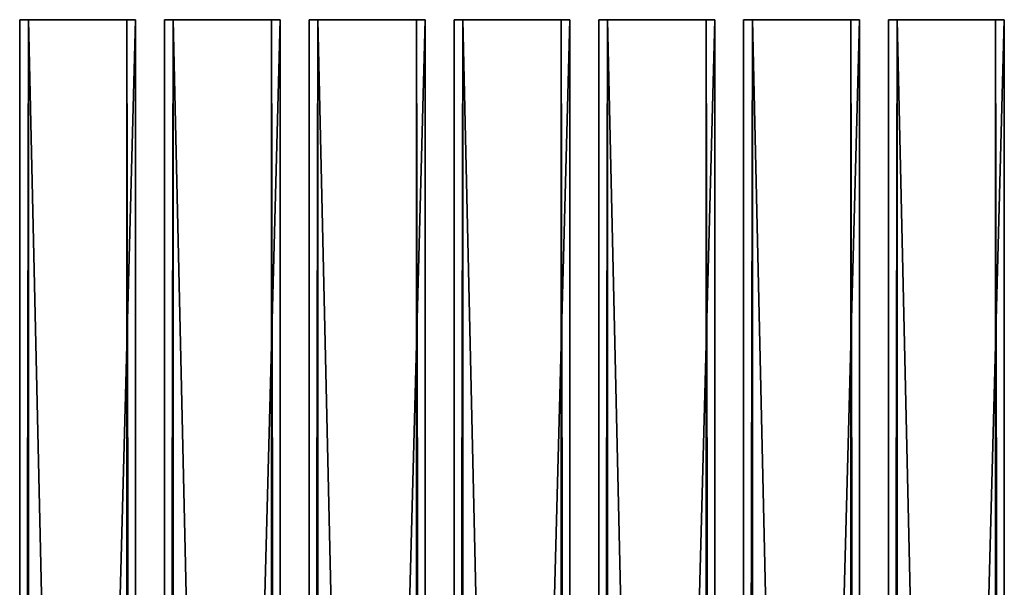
# Model space of a CAD drawing. Extents: x -1687 to 817, y -668 to 832.
# Tile 103 of 182: x -355 to -15, y 636 to 832. Entities that reach past the tile are written whole.
import ezdxf

# ---------------------------------------------------------------- set-up
doc = ezdxf.new("R2010")
doc.units = 0
doc.header["$LTSCALE"] = 25.4
doc.layers.get('0').update_dxf_attribs({"color": 13, "linetype": 'CONTINUOUS'})
doc.layers.add('WOOD', color=253, linetype='CONTINUOUS')

# ---------------------------------------------------------------- blocks, each defined once
blk = doc.blocks.new('TWA001_00_03_01_DOMY_LNA_O')
at = {"color": 0}
for p, q in [((0, 40, -3), (-1500, 40, -3)), ((-1500, 40, -3), (-1500, 37)), ((0, 40, -37), (-1500, 40, -37)), ((-1500, 40, -37), (-1500, 40, -3)), ((0, 40, -3), (-1500, 40, -3)), ((-1500, 37, -40), (-1500, 40, -37)), ((0, 40, -37), (-1500, 40, -37)), ((-1500, 40, -3), (-1500, 37)), ((-1500, 40, -37), (-1500, 40, -3)), ((-1500, 37, -40), (-1500, 40, -37)), ((0, 37), (-1500, 37)), ((-1500, 37), (-1500, 0)), ((0, 37), (-1500, 37)), ((0, 37, -40), (-1500, 37, -40)), ((-1500, 0, -40), (-1500, 37, -40)), ((0, 37, -40), (-1500, 37, -40)), ((-1500, 37), (-1500, 0)), ((-1500, 0, -40), (-1500, 37, -40)), ((-1500, 0), (0, 0)), ((0, 0, -40), (-1500, 0, -40)), ((-1500, 0), (0, 0)), ((-1500, 0), (-1500, 0, -40)), ((0, 0, -40), (-1500, 0, -40)), ((-1500, 0), (-1500, 0, -40))]:
    blk.add_line(p, q, dxfattribs=at)
at = {"color": 7}
mesh = blk.add_polyface(dxfattribs=at)
corners = [(0, 37), (-1500, 40, -3), (-1500, 37), (0, 40, -3)]
mesh.append_faces([[corners[k] for k in face] for face in [(0, 1, 2), (1, 0, 3)]], dxfattribs={"vtx0": -1, "color": 7})
mesh = blk.add_polyface(dxfattribs=at)
corners = [(-1500, 40, -3), (0, 40, -37), (-1500, 40, -37), (0, 40, -3)]
mesh.append_faces([[corners[k] for k in face] for face in [(0, 1, 2), (1, 0, 3)]], dxfattribs={"vtx0": -1, "color": 7})
mesh = blk.add_polyface(dxfattribs=at)
corners = [(-1500, 40, -37), (0, 37, -40), (-1500, 37, -40), (0, 40, -37)]
mesh.append_faces([[corners[k] for k in face] for face in [(0, 1, 2), (1, 0, 3)]], dxfattribs={"vtx0": -1, "color": 7})
mesh = blk.add_polyface(dxfattribs=at)
corners = [(-1500, 37), (-1500, 0, -40), (-1500, 0), (-1500, 37, -40), (-1500, 40, -3), (-1500, 40, -37)]
mesh.append_faces([[corners[k] for k in face] for face in [(0, 1, 2), (3, 4, 5)]], dxfattribs={"vtx0": -1, "color": 7})
mesh.append_faces([[corners[k] for k in face] for face in [(1, 0, 3)]], dxfattribs={"vtx0": -1, "vtx1": -1, "color": 7})
mesh.append_faces([[corners[k] for k in face] for face in [(3, 0, 4)]], dxfattribs={"vtx0": -1, "vtx2": -1, "color": 7})
mesh = blk.add_polyface(dxfattribs=at)
corners = [(0, 0), (-1500, 37), (-1500, 0), (0, 37)]
mesh.append_faces([[corners[k] for k in face] for face in [(0, 1, 2), (1, 0, 3)]], dxfattribs={"vtx0": -1, "color": 7})
mesh = blk.add_polyface(dxfattribs=at)
corners = [(0, 37, -40), (-1500, 0, -40), (-1500, 37, -40), (0, 0, -40)]
mesh.append_faces([[corners[k] for k in face] for face in [(0, 1, 2), (1, 0, 3)]], dxfattribs={"vtx0": -1, "color": 7})
mesh = blk.add_polyface(dxfattribs=at)
corners = [(0, 0), (-1500, 0, -40), (0, 0, -40), (-1500, 0)]
mesh.append_faces([[corners[k] for k in face] for face in [(0, 1, 2), (1, 0, 3)]], dxfattribs={"vtx0": -1, "color": 7})

msp = doc.modelspace()

# ---------------------------------------------------------------- block references
at = {"layer": 'WOOD', "color": 0, "extrusion": (-1, 6.0723e-17, 3.33067e-16)}
for p in [(668.18, 1835, 354.92), (668.18, 1835, 304.92), (668.18, 1835, 254.92), (668.18, 1835, 204.92), (668.18, 1835, 154.92), (668.18, 1835, 104.92), (668.18, 1835, 54.92)]:
    msp.add_blockref('TWA001_00_03_01_DOMY_LNA_O', p, dxfattribs=at)

doc.saveas('drawing.dxf')
